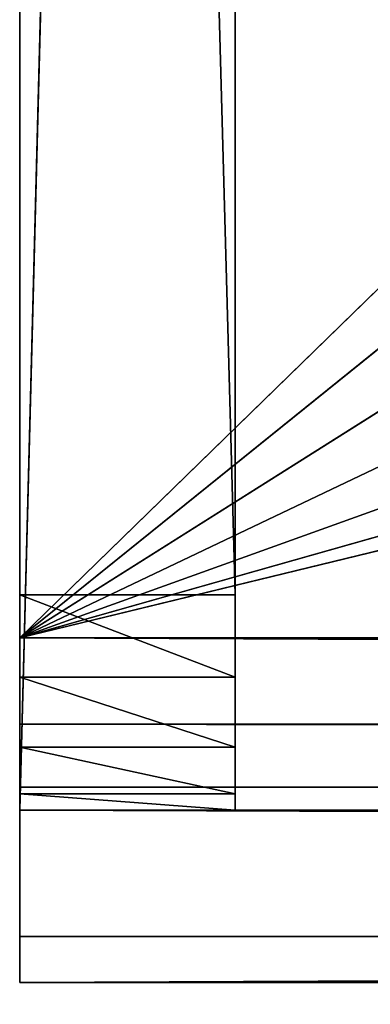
# Model space of a CAD drawing. Extents: x 323 to 497, y 0 to 111.
# Tile 30 of 256: x 325.15 to 326.78, y 51.63 to 56.2. Entities that reach past the tile are written whole.
import ezdxf

# ---------------------------------------------------------------- set-up
doc = ezdxf.new("R2010")
doc.units = 0
doc.header["$LTSCALE"] = 25.4
doc.layers.get('0').update_dxf_attribs({"color": 13, "linetype": 'CONTINUOUS'})

# ---------------------------------------------------------------- blocks, each defined once
blk = doc.blocks.new('MONO-II-7810-7841_STL_1')
at = {"color": 250}
for p, q in [((26.2504, 40.8086, 1.8187), (63.0504, 41.6086, 1.8187)), ((26.2504, 40.8086, 1.8187), (63.0504, 41.6086, 1.8187)), ((26.2504, 41.6086, 1.8187), (63.0504, 41.6086, 1.8187)), ((26.2504, 41.6086, 1.8187), (63.0504, 41.6086, 1.8187)), ((44.6504, 41.6086, 20.7187), (63.0504, 41.6086, 1.8187)), ((44.6504, 41.6086, 20.7187), (63.0504, 41.6086, 1.8187)), ((47.5233, 41.6086, 21.097), (63.0504, 41.6086, 1.8187)), ((47.5233, 41.6086, 21.097), (63.0504, 41.6086, 1.8187)), ((50.2004, 41.6086, 22.2059), (63.0504, 41.6086, 1.8187)), ((50.2004, 41.6086, 22.2059), (63.0504, 41.6086, 1.8187)), ((52.4993, 41.6086, 23.9699), (63.0504, 41.6086, 1.8187)), ((52.4993, 41.6086, 23.9699), (63.0504, 41.6086, 1.8187)), ((54.2633, 41.6086, 26.2687), (63.0504, 41.6086, 1.8187)), ((54.2633, 41.6086, 26.2687), (63.0504, 41.6086, 1.8187)), ((55.3722, 41.6086, 28.9459), (63.0504, 41.6086, 1.8187)), ((55.3722, 41.6086, 28.9459), (63.0504, 41.6086, 1.8187)), ((55.7504, 41.6086, 31.8187), (63.0504, 41.6086, 1.8187)), ((55.7504, 41.6086, 31.8187), (63.0504, 41.6086, 1.8187)), ((63.0504, 40.8086, 1.8187), (63.0504, 41.6086, 1.8187)), ((63.0504, 41.6086, 1.8187), (63.4504, 40.7015, 1.8187)), ((63.0504, 41.6086, 1.8187), (63.4504, 40.7015, 1.8187)), ((63.0504, 41.6086, 1.8187), (63.8504, 41.3943, 1.8187)), ((63.0504, 40.8086, 1.8187), (63.0504, 41.6086, 1.8187)), ((63.0504, 41.6086, 1.8187), (63.8504, 41.3943, 1.8187)), ((63.0504, 41.6086, 1.8187), (63.8504, 41.3943, 171.8187)), ((63.0504, 41.6086, 1.8187), (63.8504, 41.3943, 171.8187)), ((63.0504, 41.6086, 1.8187), (63.0504, 41.6086, 171.8187)), ((63.0504, 41.6086, 1.8187), (63.0504, 41.6086, 171.8187)), ((63.8504, 41.3943, 1.8187), (63.4504, 40.7015, 1.8187)), ((63.8504, 41.3943, 1.8187), (63.4504, 40.7015, 1.8187)), ((63.8504, 41.3943, 1.8187), (63.7432, 40.4086, 1.8187)), ((63.8504, 41.3943, 1.8187), (63.7432, 40.4086, 1.8187)), ((63.8504, 41.3943, 1.8187), (64.436, 40.8086, 1.8187)), ((63.8504, 41.3943, 1.8187), (64.436, 40.8086, 1.8187)), ((63.8504, 41.3943, 1.8187), (64.436, 40.8086, 171.8187)), ((63.8504, 41.3943, 1.8187), (64.436, 40.8086, 171.8187)), ((63.8504, 41.3943, 1.8187), (63.8504, 41.3943, 171.8187)), ((63.8504, 41.3943, 1.8187), (63.8504, 41.3943, 171.8187)), ((62.8504, 40.8086, 2.8187), (25.4504, 39.8086, 2.8187)), ((62.8504, 40.8086, 2.8187), (25.4504, 39.8086, 2.8187)), ((63.0504, 40.8086, 1.8187), (26.2504, 40.8086, 1.8187)), ((63.0504, 40.8086, 1.8187), (26.2504, 40.8086, 1.8187)), ((62.8504, 40.8086, 1.8187), (26.4504, 40.8086, 1.8187)), ((26.4504, 40.8086, 1.8187), (62.8504, 40.8086, 2.8187)), ((26.4504, 40.8086, 1.8187), (62.8504, 40.8086, 2.8187)), ((26.4504, 40.8086, 2.8187), (62.8504, 40.8086, 2.8187)), ((63.8504, 39.8086, 1.8187), (26.4504, 40.8086, 1.8187)), ((62.8504, 40.8086, 1.8187), (26.4504, 40.8086, 1.8187)), ((63.8504, 39.8086, 1.8187), (26.4504, 40.8086, 1.8187)), ((26.4504, 40.8086, 2.8187), (62.8504, 40.8086, 2.8187)), ((63.0504, 40.8086, 1.8187), (44.6504, 40.8086, 20.7187)), ((63.0504, 40.8086, 1.8187), (44.6504, 40.8086, 20.7187)), ((63.0504, 40.8086, 1.8187), (47.5233, 40.8086, 21.097)), ((63.0504, 40.8086, 1.8187), (47.5233, 40.8086, 21.097)), ((50.2004, 40.8086, 22.2059), (63.0504, 40.8086, 1.8187)), ((50.2004, 40.8086, 22.2059), (63.0504, 40.8086, 1.8187)), ((52.4993, 40.8086, 23.9699), (63.0504, 40.8086, 1.8187)), ((52.4993, 40.8086, 23.9699), (63.0504, 40.8086, 1.8187)), ((54.2633, 40.8086, 26.2687), (63.0504, 40.8086, 1.8187)), ((54.2633, 40.8086, 26.2687), (63.0504, 40.8086, 1.8187)), ((55.3722, 40.8086, 28.9459), (63.0504, 40.8086, 1.8187)), ((55.3722, 40.8086, 28.9459), (63.0504, 40.8086, 1.8187)), ((55.7504, 40.8086, 31.8187), (63.0504, 40.8086, 1.8187)), ((55.7504, 40.8086, 31.8187), (63.0504, 40.8086, 1.8187)), ((62.8504, 40.8086, 2.8187), (62.8504, 40.8086, 1.8187)), ((62.8504, 40.8086, 2.8187), (62.8504, 40.8086, 1.8187)), ((62.8504, 40.8086, 2.8187), (63.2331, 40.7325, 2.8187)), ((63.2331, 40.7325, 2.8187), (62.8504, 40.8086, 1.8187)), ((63.2331, 40.7325, 2.8187), (62.8504, 40.8086, 1.8187)), ((63.2331, 40.7325, 1.8187), (62.8504, 40.8086, 1.8187)), ((63.2331, 40.7325, 1.8187), (62.8504, 40.8086, 1.8187)), ((63.5575, 40.5158, 1.8187), (62.8504, 40.8086, 1.8187)), ((63.7743, 40.1913, 1.8187), (62.8504, 40.8086, 1.8187)), ((63.5575, 40.5158, 1.8187), (62.8504, 40.8086, 1.8187)), ((63.7743, 40.1913, 1.8187), (62.8504, 40.8086, 1.8187)), ((63.8504, 39.8086, 1.8187), (62.8504, 40.8086, 1.8187)), ((63.8504, 39.8086, 1.8187), (62.8504, 40.8086, 1.8187)), ((62.8504, 40.8086, 2.8187), (63.2331, 40.7325, 2.8187)), ((62.8504, 40.8086, 2.8187), (63.7743, 40.1913, 2.8187)), ((62.8504, 40.8086, 2.8187), (63.7743, 40.1913, 2.8187)), ((62.8504, 40.8086, 2.8187), (63.8504, 39.8086, 2.8187)), ((62.8504, 40.8086, 2.8187), (63.8504, 39.8086, 2.8187)), ((63.4504, 40.7015, 1.8187), (63.0504, 40.8086, 1.8187)), ((63.0504, 40.8086, 1.8187), (63.0504, 40.8086, 171.8187)), ((63.0504, 40.8086, 1.8187), (63.0504, 40.8086, 171.8187)), ((63.0504, 40.8086, 1.8187), (63.4504, 40.7015, 171.8187)), ((63.0504, 40.8086, 1.8187), (63.4504, 40.7015, 171.8187)), ((63.4504, 40.7015, 1.8187), (63.0504, 40.8086, 1.8187)), ((64.436, 40.8086, 1.8187), (63.7432, 40.4086, 1.8187)), ((64.436, 40.8086, 1.8187), (63.7432, 40.4086, 1.8187)), ((64.436, 40.8086, 1.8187), (63.8504, 40.0086, 1.8187)), ((64.436, 40.8086, 1.8187), (63.8504, 40.0086, 1.8187)), ((64.436, 40.8086, 1.8187), (64.6504, 40.0086, 1.8187)), ((64.436, 40.8086, 1.8187), (64.6504, 40.0086, 1.8187)), ((64.436, 40.8086, 1.8187), (64.6504, 40.0086, 171.8187)), ((64.436, 40.8086, 1.8187), (64.6504, 40.0086, 171.8187)), ((64.436, 40.8086, 1.8187), (64.436, 40.8086, 171.8187)), ((64.436, 40.8086, 1.8187), (64.436, 40.8086, 171.8187)), ((63.2331, 40.7325, 2.8187), (63.2331, 40.7325, 1.8187)), ((63.2331, 40.7325, 2.8187), (63.2331, 40.7325, 1.8187)), ((63.2331, 40.7325, 2.8187), (63.5575, 40.5158, 2.8187)), ((63.5575, 40.5158, 2.8187), (63.2331, 40.7325, 1.8187)), ((63.5575, 40.5158, 2.8187), (63.2331, 40.7325, 1.8187)), ((63.5575, 40.5158, 1.8187), (63.2331, 40.7325, 1.8187)), ((63.5575, 40.5158, 1.8187), (63.2331, 40.7325, 1.8187)), ((63.2331, 40.7325, 2.8187), (63.5575, 40.5158, 2.8187)), ((63.2331, 40.7325, 2.8187), (63.7743, 40.1913, 2.8187)), ((63.2331, 40.7325, 2.8187), (63.7743, 40.1913, 2.8187)), ((63.7432, 40.4086, 1.8187), (63.4504, 40.7015, 1.8187)), ((63.4504, 40.7015, 1.8187), (63.4504, 40.7015, 171.8187)), ((63.4504, 40.7015, 1.8187), (63.4504, 40.7015, 171.8187)), ((63.4504, 40.7015, 1.8187), (63.7432, 40.4086, 171.8187)), ((63.4504, 40.7015, 1.8187), (63.7432, 40.4086, 171.8187)), ((63.7432, 40.4086, 1.8187), (63.4504, 40.7015, 1.8187)), ((63.5575, 40.5158, 2.8187), (63.5575, 40.5158, 1.8187)), ((63.5575, 40.5158, 2.8187), (63.5575, 40.5158, 1.8187)), ((63.5575, 40.5158, 2.8187), (63.7743, 40.1913, 2.8187)), ((63.7743, 40.1913, 2.8187), (63.5575, 40.5158, 1.8187)), ((63.7743, 40.1913, 2.8187), (63.5575, 40.5158, 1.8187)), ((63.7743, 40.1913, 1.8187), (63.5575, 40.5158, 1.8187)), ((63.7743, 40.1913, 1.8187), (63.5575, 40.5158, 1.8187)), ((63.5575, 40.5158, 2.8187), (63.7743, 40.1913, 2.8187)), ((63.8504, 40.0086, 1.8187), (63.7432, 40.4086, 1.8187)), ((63.7432, 40.4086, 1.8187), (63.7432, 40.4086, 171.8187)), ((63.7432, 40.4086, 1.8187), (63.7432, 40.4086, 171.8187)), ((63.7432, 40.4086, 1.8187), (63.8504, 40.0086, 171.8187)), ((63.7432, 40.4086, 1.8187), (63.8504, 40.0086, 171.8187)), ((63.8504, 40.0086, 1.8187), (63.7432, 40.4086, 1.8187)), ((63.7743, 40.1913, 2.8187), (63.7743, 40.1913, 1.8187)), ((63.7743, 40.1913, 2.8187), (63.7743, 40.1913, 1.8187)), ((63.7743, 40.1913, 2.8187), (63.8504, 39.8086, 2.8187)), ((63.8504, 39.8086, 2.8187), (63.7743, 40.1913, 1.8187)), ((63.8504, 39.8086, 2.8187), (63.7743, 40.1913, 1.8187)), ((63.8504, 39.8086, 1.8187), (63.7743, 40.1913, 1.8187)), ((63.8504, 39.8086, 1.8187), (63.7743, 40.1913, 1.8187)), ((63.7743, 40.1913, 2.8187), (63.8504, 39.8086, 2.8187)), ((64.6504, 40.0086, 1.8187), (63.8504, 40.0086, 1.8187)), ((63.8504, 40.0086, 1.8187), (63.8504, 40.0086, 171.8187)), ((63.8504, 40.0086, 171.8187), (63.8504, 21.6086, 1.8187)), ((63.8504, 40.0086, 171.8187), (63.8504, 21.6086, 1.8187)), ((63.8504, 40.0086, 1.8187), (63.8504, 40.0086, 171.8187)), ((63.8504, 40.0086, 1.8187), (63.8504, 21.6086, 1.8187)), ((64.6504, 21.6086, 1.8187), (63.8504, 40.0086, 1.8187)), ((64.6504, 40.0086, 1.8187), (63.8504, 40.0086, 1.8187)), ((64.6504, 21.6086, 1.8187), (63.8504, 40.0086, 1.8187)), ((63.8504, 40.0086, 1.8187), (63.8504, 21.6086, 1.8187)), ((64.6504, 21.6086, 171.8187), (64.6504, 40.0086, 1.8187)), ((64.6504, 40.0086, 1.8187), (64.6504, 40.0086, 171.8187)), ((64.6504, 21.6086, 171.8187), (64.6504, 40.0086, 1.8187)), ((64.6504, 21.6086, 1.8187), (64.6504, 40.0086, 1.8187)), ((64.6504, 40.0086, 1.8187), (64.6504, 40.0086, 171.8187)), ((64.6504, 21.6086, 1.8187), (64.6504, 40.0086, 1.8187)), ((25.4504, 21.6086, 1.8187), (63.8504, 39.8086, 1.8187)), ((25.4504, 21.6086, 1.8187), (63.8504, 39.8086, 1.8187)), ((25.4504, 39.8086, 1.8187), (63.8504, 39.8086, 1.8187)), ((25.4504, 39.8086, 1.8187), (63.8504, 39.8086, 1.8187)), ((25.4504, 39.8086, 2.8187), (63.8504, 39.8086, 2.8187)), ((25.4504, 39.8086, 2.8187), (63.8504, 39.8086, 2.8187)), ((25.4504, 39.8086, 2.8187), (63.8504, 21.6086, 2.8187)), ((25.4504, 39.8086, 2.8187), (63.8504, 21.6086, 2.8187)), ((63.8504, 39.8086, 2.8187), (63.8504, 39.8086, 1.8187)), ((63.8504, 21.6086, 1.8187), (63.8504, 39.8086, 1.8187)), ((63.8504, 39.8086, 1.8187), (63.8504, 21.6086, 2.8187)), ((63.8504, 39.8086, 1.8187), (63.8504, 21.6086, 2.8187)), ((63.8504, 39.8086, 2.8187), (63.8504, 39.8086, 1.8187)), ((63.8504, 39.8086, 2.8187), (63.8504, 21.6086, 2.8187)), ((63.8504, 21.6086, 1.8187), (63.8504, 39.8086, 1.8187)), ((63.8504, 39.8086, 2.8187), (63.8504, 21.6086, 2.8187)), ((25.4504, 21.6086, 1.8187), (63.8504, 21.6086, 1.8187)), ((63.8504, 21.6086, 1.8187), (25.4504, 21.6086, 2.8187)), ((63.8504, 21.6086, 1.8187), (25.4504, 21.6086, 2.8187)), ((63.8504, 21.6086, 2.8187), (25.4504, 21.6086, 2.8187)), ((25.4504, 21.6086, 1.8187), (63.8504, 21.6086, 1.8187)), ((63.8504, 21.6086, 2.8187), (25.4504, 21.6086, 2.8187)), ((63.8504, 21.6086, 1.8187), (63.8504, 21.6086, 171.8187)), ((63.8504, 21.6086, 171.8187), (64.6504, 21.6086, 1.8187)), ((63.8504, 21.6086, 171.8187), (64.6504, 21.6086, 1.8187)), ((63.8504, 21.6086, 1.8187), (63.8504, 21.6086, 171.8187)), ((63.8504, 21.6086, 1.8187), (64.6504, 21.6086, 1.8187)), ((63.8504, 21.6086, 1.8187), (64.6504, 21.6086, 1.8187)), ((63.8504, 21.6086, 2.8187), (63.8504, 21.6086, 1.8187)), ((63.8504, 21.6086, 2.8187), (63.8504, 21.6086, 1.8187)), ((64.6504, 21.6086, 1.8187), (64.6504, 21.6086, 171.8187)), ((64.6504, 21.6086, 1.8187), (64.6504, 21.6086, 171.8187))]:
    blk.add_line(p, q, dxfattribs=at)
at = {"color": 7}
mesh = blk.add_polyface(dxfattribs=at)
corners = [(94.7529, 142.1906, 9.4404), (24.8095, 64.1634, 2.7572), (21.8396, 66.7625, 3.4935)]
mesh.append_faces([[corners[k] for k in face] for face in [(0, 1, 2)]], dxfattribs={"color": 7})
mesh = blk.add_polyface(dxfattribs=at)
corners = [(97.7467, 139.5202, 9.2854), (24.8095, 64.1634, 2.7572), (94.7529, 142.1906, 9.4404)]
mesh.append_faces([[corners[k] for k in face] for face in [(0, 1, 2)]], dxfattribs={"color": 7})
mesh = blk.add_polyface(dxfattribs=at)
corners = [(97.7467, 139.5202, 9.2854), (27.8033, 61.493, 2.6022), (24.8095, 64.1634, 2.7572)]
mesh.append_faces([[corners[k] for k in face] for face in [(0, 1, 2)]], dxfattribs={"color": 7})
mesh = blk.add_polyface(dxfattribs=at)
corners = [(100.7007, 136.8355, 9.7149), (27.8033, 61.493, 2.6022), (97.7467, 139.5202, 9.2854)]
mesh.append_faces([[corners[k] for k in face] for face in [(0, 1, 2)]], dxfattribs={"color": 7})
mesh = blk.add_polyface(dxfattribs=at)
corners = [(100.7007, 136.8355, 9.7149), (30.7573, 58.8083, 3.0317), (27.8033, 61.493, 2.6022)]
mesh.append_faces([[corners[k] for k in face] for face in [(0, 1, 2)]], dxfattribs={"color": 7})
mesh = blk.add_polyface(dxfattribs=at)
corners = [(103.5518, 134.1937, 10.7199), (30.7573, 58.8083, 3.0317), (100.7007, 136.8355, 9.7149)]
mesh.append_faces([[corners[k] for k in face] for face in [(0, 1, 2)]], dxfattribs={"color": 7})
mesh = blk.add_polyface(dxfattribs=at)
corners = [(103.5518, 134.1937, 10.7199), (33.6084, 56.1664, 4.0367), (30.7573, 58.8083, 3.0317)]
mesh.append_faces([[corners[k] for k in face] for face in [(0, 1, 2)]], dxfattribs={"color": 7})
mesh = blk.add_polyface(dxfattribs=at)
corners = [(63.0504, 40.8086, 1.8187), (26.2504, 40.8086, 1.8187), (63.0504, 41.6086, 1.8187)]
mesh.append_faces([[corners[k] for k in face] for face in [(0, 1, 2)]], dxfattribs={"color": 7})
mesh = blk.add_polyface(dxfattribs=at)
corners = [(63.0504, 41.6086, 1.8187), (26.2504, 40.8086, 1.8187), (26.2504, 41.6086, 1.8187)]
mesh.append_faces([[corners[k] for k in face] for face in [(0, 1, 2)]], dxfattribs={"color": 7})
mesh = blk.add_polyface(dxfattribs=at)
corners = [(44.6504, 41.6086, 20.7187), (63.0504, 41.6086, 1.8187), (26.2504, 41.6086, 1.8187)]
mesh.append_faces([[corners[k] for k in face] for face in [(0, 1, 2)]], dxfattribs={"color": 7})
mesh = blk.add_polyface(dxfattribs=at)
corners = [(47.5233, 41.6086, 21.097), (63.0504, 41.6086, 1.8187), (44.6504, 41.6086, 20.7187)]
mesh.append_faces([[corners[k] for k in face] for face in [(0, 1, 2)]], dxfattribs={"color": 7})
mesh = blk.add_polyface(dxfattribs=at)
corners = [(50.2004, 41.6086, 22.2059), (63.0504, 41.6086, 1.8187), (47.5233, 41.6086, 21.097)]
mesh.append_faces([[corners[k] for k in face] for face in [(0, 1, 2)]], dxfattribs={"color": 7})
mesh = blk.add_polyface(dxfattribs=at)
corners = [(52.4993, 41.6086, 23.9699), (63.0504, 41.6086, 1.8187), (50.2004, 41.6086, 22.2059)]
mesh.append_faces([[corners[k] for k in face] for face in [(0, 1, 2)]], dxfattribs={"color": 7})
mesh = blk.add_polyface(dxfattribs=at)
corners = [(54.2633, 41.6086, 26.2687), (63.0504, 41.6086, 1.8187), (52.4993, 41.6086, 23.9699)]
mesh.append_faces([[corners[k] for k in face] for face in [(0, 1, 2)]], dxfattribs={"color": 7})
mesh = blk.add_polyface(dxfattribs=at)
corners = [(55.3722, 41.6086, 28.9459), (63.0504, 41.6086, 1.8187), (54.2633, 41.6086, 26.2687)]
mesh.append_faces([[corners[k] for k in face] for face in [(0, 1, 2)]], dxfattribs={"color": 7})
mesh = blk.add_polyface(dxfattribs=at)
corners = [(55.7504, 41.6086, 31.8187), (63.0504, 41.6086, 1.8187), (55.3722, 41.6086, 28.9459)]
mesh.append_faces([[corners[k] for k in face] for face in [(0, 1, 2)]], dxfattribs={"color": 7})
mesh = blk.add_polyface(dxfattribs=at)
corners = [(63.0504, 41.6086, 171.8187), (63.0504, 41.6086, 1.8187), (55.7504, 41.6086, 31.8187)]
mesh.append_faces([[corners[k] for k in face] for face in [(0, 1, 2)]], dxfattribs={"color": 7})
mesh = blk.add_polyface(dxfattribs=at)
corners = [(63.4504, 40.7015, 1.8187), (63.0504, 40.8086, 1.8187), (63.0504, 41.6086, 1.8187)]
mesh.append_faces([[corners[k] for k in face] for face in [(0, 1, 2)]], dxfattribs={"color": 7})
mesh = blk.add_polyface(dxfattribs=at)
corners = [(63.8504, 41.3943, 1.8187), (63.4504, 40.7015, 1.8187), (63.0504, 41.6086, 1.8187)]
mesh.append_faces([[corners[k] for k in face] for face in [(0, 1, 2)]], dxfattribs={"color": 7})
mesh = blk.add_polyface(dxfattribs=at)
corners = [(63.8504, 41.3943, 171.8187), (63.8504, 41.3943, 1.8187), (63.0504, 41.6086, 1.8187)]
mesh.append_faces([[corners[k] for k in face] for face in [(0, 1, 2)]], dxfattribs={"color": 7})
mesh = blk.add_polyface(dxfattribs=at)
corners = [(63.8504, 41.3943, 171.8187), (63.0504, 41.6086, 1.8187), (63.0504, 41.6086, 171.8187)]
mesh.append_faces([[corners[k] for k in face] for face in [(0, 1, 2)]], dxfattribs={"color": 7})
mesh = blk.add_polyface(dxfattribs=at)
corners = [(63.8504, 41.3943, 1.8187), (63.7432, 40.4086, 1.8187), (63.4504, 40.7015, 1.8187)]
mesh.append_faces([[corners[k] for k in face] for face in [(0, 1, 2)]], dxfattribs={"color": 7})
mesh = blk.add_polyface(dxfattribs=at)
corners = [(64.436, 40.8086, 1.8187), (63.7432, 40.4086, 1.8187), (63.8504, 41.3943, 1.8187)]
mesh.append_faces([[corners[k] for k in face] for face in [(0, 1, 2)]], dxfattribs={"color": 7})
mesh = blk.add_polyface(dxfattribs=at)
corners = [(63.8504, 41.3943, 1.8187), (64.436, 40.8086, 171.8187), (64.436, 40.8086, 1.8187)]
mesh.append_faces([[corners[k] for k in face] for face in [(0, 1, 2)]], dxfattribs={"color": 7})
mesh = blk.add_polyface(dxfattribs=at)
corners = [(63.8504, 41.3943, 171.8187), (64.436, 40.8086, 171.8187), (63.8504, 41.3943, 1.8187)]
mesh.append_faces([[corners[k] for k in face] for face in [(0, 1, 2)]], dxfattribs={"color": 7})
mesh = blk.add_polyface(dxfattribs=at)
corners = [(63.8504, 39.8086, 1.8187), (25.4504, 39.8086, 1.8187), (26.4504, 40.8086, 1.8187)]
mesh.append_faces([[corners[k] for k in face] for face in [(0, 1, 2)]], dxfattribs={"color": 7})
mesh = blk.add_polyface(dxfattribs=at)
corners = [(63.8504, 39.8086, 2.8187), (62.8504, 40.8086, 2.8187), (25.4504, 39.8086, 2.8187)]
mesh.append_faces([[corners[k] for k in face] for face in [(0, 1, 2)]], dxfattribs={"color": 7})
mesh = blk.add_polyface(dxfattribs=at)
corners = [(62.8504, 40.8086, 2.8187), (26.4504, 40.8086, 2.8187), (25.4504, 39.8086, 2.8187)]
mesh.append_faces([[corners[k] for k in face] for face in [(0, 1, 2)]], dxfattribs={"color": 7})
mesh = blk.add_polyface(dxfattribs=at)
corners = [(44.6504, 40.8086, 20.7187), (26.2504, 40.8086, 1.8187), (63.0504, 40.8086, 1.8187)]
mesh.append_faces([[corners[k] for k in face] for face in [(0, 1, 2)]], dxfattribs={"color": 7})
mesh = blk.add_polyface(dxfattribs=at)
corners = [(62.8504, 40.8086, 2.8187), (62.8504, 40.8086, 1.8187), (26.4504, 40.8086, 1.8187)]
mesh.append_faces([[corners[k] for k in face] for face in [(0, 1, 2)]], dxfattribs={"color": 7})
mesh = blk.add_polyface(dxfattribs=at)
corners = [(26.4504, 40.8086, 2.8187), (62.8504, 40.8086, 2.8187), (26.4504, 40.8086, 1.8187)]
mesh.append_faces([[corners[k] for k in face] for face in [(0, 1, 2)]], dxfattribs={"color": 7})
mesh = blk.add_polyface(dxfattribs=at)
corners = [(63.8504, 39.8086, 1.8187), (26.4504, 40.8086, 1.8187), (62.8504, 40.8086, 1.8187)]
mesh.append_faces([[corners[k] for k in face] for face in [(0, 1, 2)]], dxfattribs={"color": 7})
mesh = blk.add_polyface(dxfattribs=at)
corners = [(47.5233, 40.8086, 21.097), (44.6504, 40.8086, 20.7187), (63.0504, 40.8086, 1.8187)]
mesh.append_faces([[corners[k] for k in face] for face in [(0, 1, 2)]], dxfattribs={"color": 7})
mesh = blk.add_polyface(dxfattribs=at)
corners = [(50.2004, 40.8086, 22.2059), (47.5233, 40.8086, 21.097), (63.0504, 40.8086, 1.8187)]
mesh.append_faces([[corners[k] for k in face] for face in [(0, 1, 2)]], dxfattribs={"color": 7})
mesh = blk.add_polyface(dxfattribs=at)
corners = [(52.4993, 40.8086, 23.9699), (50.2004, 40.8086, 22.2059), (63.0504, 40.8086, 1.8187)]
mesh.append_faces([[corners[k] for k in face] for face in [(0, 1, 2)]], dxfattribs={"color": 7})
mesh = blk.add_polyface(dxfattribs=at)
corners = [(54.2633, 40.8086, 26.2687), (52.4993, 40.8086, 23.9699), (63.0504, 40.8086, 1.8187)]
mesh.append_faces([[corners[k] for k in face] for face in [(0, 1, 2)]], dxfattribs={"color": 7})
mesh = blk.add_polyface(dxfattribs=at)
corners = [(55.3722, 40.8086, 28.9459), (54.2633, 40.8086, 26.2687), (63.0504, 40.8086, 1.8187)]
mesh.append_faces([[corners[k] for k in face] for face in [(0, 1, 2)]], dxfattribs={"color": 7})
mesh = blk.add_polyface(dxfattribs=at)
corners = [(55.7504, 40.8086, 31.8187), (55.3722, 40.8086, 28.9459), (63.0504, 40.8086, 1.8187)]
mesh.append_faces([[corners[k] for k in face] for face in [(0, 1, 2)]], dxfattribs={"color": 7})
mesh = blk.add_polyface(dxfattribs=at)
corners = [(63.0504, 40.8086, 171.8187), (55.7504, 40.8086, 31.8187), (63.0504, 40.8086, 1.8187)]
mesh.append_faces([[corners[k] for k in face] for face in [(0, 1, 2)]], dxfattribs={"color": 7})
mesh = blk.add_polyface(dxfattribs=at)
corners = [(63.2331, 40.7325, 2.8187), (62.8504, 40.8086, 1.8187), (62.8504, 40.8086, 2.8187)]
mesh.append_faces([[corners[k] for k in face] for face in [(0, 1, 2)]], dxfattribs={"color": 7})
mesh = blk.add_polyface(dxfattribs=at)
corners = [(63.2331, 40.7325, 2.8187), (63.2331, 40.7325, 1.8187), (62.8504, 40.8086, 1.8187)]
mesh.append_faces([[corners[k] for k in face] for face in [(0, 1, 2)]], dxfattribs={"color": 7})
mesh = blk.add_polyface(dxfattribs=at)
corners = [(63.5575, 40.5158, 1.8187), (62.8504, 40.8086, 1.8187), (63.2331, 40.7325, 1.8187)]
mesh.append_faces([[corners[k] for k in face] for face in [(0, 1, 2)]], dxfattribs={"color": 7})
mesh = blk.add_polyface(dxfattribs=at)
corners = [(63.7743, 40.1913, 1.8187), (62.8504, 40.8086, 1.8187), (63.5575, 40.5158, 1.8187)]
mesh.append_faces([[corners[k] for k in face] for face in [(0, 1, 2)]], dxfattribs={"color": 7})
mesh = blk.add_polyface(dxfattribs=at)
corners = [(63.8504, 39.8086, 1.8187), (62.8504, 40.8086, 1.8187), (63.7743, 40.1913, 1.8187)]
mesh.append_faces([[corners[k] for k in face] for face in [(0, 1, 2)]], dxfattribs={"color": 7})
mesh = blk.add_polyface(dxfattribs=at)
corners = [(63.7743, 40.1913, 2.8187), (63.2331, 40.7325, 2.8187), (62.8504, 40.8086, 2.8187)]
mesh.append_faces([[corners[k] for k in face] for face in [(0, 1, 2)]], dxfattribs={"color": 7})
mesh = blk.add_polyface(dxfattribs=at)
corners = [(63.8504, 39.8086, 2.8187), (63.7743, 40.1913, 2.8187), (62.8504, 40.8086, 2.8187)]
mesh.append_faces([[corners[k] for k in face] for face in [(0, 1, 2)]], dxfattribs={"color": 7})
mesh = blk.add_polyface(dxfattribs=at)
corners = [(63.0504, 40.8086, 171.8187), (63.0504, 40.8086, 1.8187), (63.4504, 40.7015, 171.8187)]
mesh.append_faces([[corners[k] for k in face] for face in [(0, 1, 2)]], dxfattribs={"color": 7})
mesh = blk.add_polyface(dxfattribs=at)
corners = [(63.4504, 40.7015, 171.8187), (63.0504, 40.8086, 1.8187), (63.4504, 40.7015, 1.8187)]
mesh.append_faces([[corners[k] for k in face] for face in [(0, 1, 2)]], dxfattribs={"color": 7})
mesh = blk.add_polyface(dxfattribs=at)
corners = [(64.436, 40.8086, 1.8187), (63.8504, 40.0086, 1.8187), (63.7432, 40.4086, 1.8187)]
mesh.append_faces([[corners[k] for k in face] for face in [(0, 1, 2)]], dxfattribs={"color": 7})
mesh = blk.add_polyface(dxfattribs=at)
corners = [(64.6504, 40.0086, 1.8187), (63.8504, 40.0086, 1.8187), (64.436, 40.8086, 1.8187)]
mesh.append_faces([[corners[k] for k in face] for face in [(0, 1, 2)]], dxfattribs={"color": 7})
mesh = blk.add_polyface(dxfattribs=at)
corners = [(64.436, 40.8086, 1.8187), (64.6504, 40.0086, 171.8187), (64.6504, 40.0086, 1.8187)]
mesh.append_faces([[corners[k] for k in face] for face in [(0, 1, 2)]], dxfattribs={"color": 7})
mesh = blk.add_polyface(dxfattribs=at)
corners = [(64.436, 40.8086, 171.8187), (64.6504, 40.0086, 171.8187), (64.436, 40.8086, 1.8187)]
mesh.append_faces([[corners[k] for k in face] for face in [(0, 1, 2)]], dxfattribs={"color": 7})
mesh = blk.add_polyface(dxfattribs=at)
corners = [(63.5575, 40.5158, 2.8187), (63.2331, 40.7325, 1.8187), (63.2331, 40.7325, 2.8187)]
mesh.append_faces([[corners[k] for k in face] for face in [(0, 1, 2)]], dxfattribs={"color": 7})
mesh = blk.add_polyface(dxfattribs=at)
corners = [(63.5575, 40.5158, 2.8187), (63.5575, 40.5158, 1.8187), (63.2331, 40.7325, 1.8187)]
mesh.append_faces([[corners[k] for k in face] for face in [(0, 1, 2)]], dxfattribs={"color": 7})
mesh = blk.add_polyface(dxfattribs=at)
corners = [(63.7743, 40.1913, 2.8187), (63.5575, 40.5158, 2.8187), (63.2331, 40.7325, 2.8187)]
mesh.append_faces([[corners[k] for k in face] for face in [(0, 1, 2)]], dxfattribs={"color": 7})
mesh = blk.add_polyface(dxfattribs=at)
corners = [(63.4504, 40.7015, 171.8187), (63.4504, 40.7015, 1.8187), (63.7432, 40.4086, 171.8187)]
mesh.append_faces([[corners[k] for k in face] for face in [(0, 1, 2)]], dxfattribs={"color": 7})
mesh = blk.add_polyface(dxfattribs=at)
corners = [(63.4504, 40.7015, 1.8187), (63.7432, 40.4086, 1.8187), (63.7432, 40.4086, 171.8187)]
mesh.append_faces([[corners[k] for k in face] for face in [(0, 1, 2)]], dxfattribs={"color": 7})
mesh = blk.add_polyface(dxfattribs=at)
corners = [(63.5575, 40.5158, 2.8187), (63.7743, 40.1913, 2.8187), (63.5575, 40.5158, 1.8187)]
mesh.append_faces([[corners[k] for k in face] for face in [(0, 1, 2)]], dxfattribs={"color": 7})
mesh = blk.add_polyface(dxfattribs=at)
corners = [(63.5575, 40.5158, 1.8187), (63.7743, 40.1913, 2.8187), (63.7743, 40.1913, 1.8187)]
mesh.append_faces([[corners[k] for k in face] for face in [(0, 1, 2)]], dxfattribs={"color": 7})
mesh = blk.add_polyface(dxfattribs=at)
corners = [(63.7432, 40.4086, 171.8187), (63.7432, 40.4086, 1.8187), (63.8504, 40.0086, 171.8187)]
mesh.append_faces([[corners[k] for k in face] for face in [(0, 1, 2)]], dxfattribs={"color": 7})
mesh = blk.add_polyface(dxfattribs=at)
corners = [(63.7432, 40.4086, 1.8187), (63.8504, 40.0086, 1.8187), (63.8504, 40.0086, 171.8187)]
mesh.append_faces([[corners[k] for k in face] for face in [(0, 1, 2)]], dxfattribs={"color": 7})
mesh = blk.add_polyface(dxfattribs=at)
corners = [(63.7743, 40.1913, 2.8187), (63.8504, 39.8086, 2.8187), (63.7743, 40.1913, 1.8187)]
mesh.append_faces([[corners[k] for k in face] for face in [(0, 1, 2)]], dxfattribs={"color": 7})
mesh = blk.add_polyface(dxfattribs=at)
corners = [(63.7743, 40.1913, 1.8187), (63.8504, 39.8086, 2.8187), (63.8504, 39.8086, 1.8187)]
mesh.append_faces([[corners[k] for k in face] for face in [(0, 1, 2)]], dxfattribs={"color": 7})
mesh = blk.add_polyface(dxfattribs=at)
corners = [(63.8504, 40.0086, 171.8187), (63.8504, 21.6086, 1.8187), (63.8504, 21.6086, 171.8187)]
mesh.append_faces([[corners[k] for k in face] for face in [(0, 1, 2)]], dxfattribs={"color": 7})
mesh = blk.add_polyface(dxfattribs=at)
corners = [(63.8504, 40.0086, 171.8187), (63.8504, 40.0086, 1.8187), (63.8504, 21.6086, 1.8187)]
mesh.append_faces([[corners[k] for k in face] for face in [(0, 1, 2)]], dxfattribs={"color": 7})
mesh = blk.add_polyface(dxfattribs=at)
corners = [(64.6504, 21.6086, 1.8187), (63.8504, 40.0086, 1.8187), (64.6504, 40.0086, 1.8187)]
mesh.append_faces([[corners[k] for k in face] for face in [(0, 1, 2)]], dxfattribs={"color": 7})
mesh = blk.add_polyface(dxfattribs=at)
corners = [(64.6504, 21.6086, 1.8187), (63.8504, 21.6086, 1.8187), (63.8504, 40.0086, 1.8187)]
mesh.append_faces([[corners[k] for k in face] for face in [(0, 1, 2)]], dxfattribs={"color": 7})
mesh = blk.add_polyface(dxfattribs=at)
corners = [(64.6504, 40.0086, 171.8187), (64.6504, 21.6086, 171.8187), (64.6504, 40.0086, 1.8187)]
mesh.append_faces([[corners[k] for k in face] for face in [(0, 1, 2)]], dxfattribs={"color": 7})
mesh = blk.add_polyface(dxfattribs=at)
corners = [(64.6504, 40.0086, 1.8187), (64.6504, 21.6086, 171.8187), (64.6504, 21.6086, 1.8187)]
mesh.append_faces([[corners[k] for k in face] for face in [(0, 1, 2)]], dxfattribs={"color": 7})
mesh = blk.add_polyface(dxfattribs=at)
corners = [(63.8504, 21.6086, 1.8187), (25.4504, 21.6086, 1.8187), (63.8504, 39.8086, 1.8187)]
mesh.append_faces([[corners[k] for k in face] for face in [(0, 1, 2)]], dxfattribs={"color": 7})
mesh = blk.add_polyface(dxfattribs=at)
corners = [(63.8504, 39.8086, 1.8187), (25.4504, 21.6086, 1.8187), (25.4504, 39.8086, 1.8187)]
mesh.append_faces([[corners[k] for k in face] for face in [(0, 1, 2)]], dxfattribs={"color": 7})
mesh = blk.add_polyface(dxfattribs=at)
corners = [(63.8504, 39.8086, 2.8187), (25.4504, 39.8086, 2.8187), (63.8504, 21.6086, 2.8187)]
mesh.append_faces([[corners[k] for k in face] for face in [(0, 1, 2)]], dxfattribs={"color": 7})
mesh = blk.add_polyface(dxfattribs=at)
corners = [(63.8504, 21.6086, 2.8187), (25.4504, 39.8086, 2.8187), (25.4504, 21.6086, 2.8187)]
mesh.append_faces([[corners[k] for k in face] for face in [(0, 1, 2)]], dxfattribs={"color": 7})
mesh = blk.add_polyface(dxfattribs=at)
corners = [(63.8504, 39.8086, 1.8187), (63.8504, 21.6086, 2.8187), (63.8504, 21.6086, 1.8187)]
mesh.append_faces([[corners[k] for k in face] for face in [(0, 1, 2)]], dxfattribs={"color": 7})
mesh = blk.add_polyface(dxfattribs=at)
corners = [(63.8504, 39.8086, 2.8187), (63.8504, 21.6086, 2.8187), (63.8504, 39.8086, 1.8187)]
mesh.append_faces([[corners[k] for k in face] for face in [(0, 1, 2)]], dxfattribs={"color": 7})
mesh = blk.add_polyface(dxfattribs=at)
corners = [(25.4504, 21.6086, 2.8187), (25.4504, 21.6086, 1.8187), (63.8504, 21.6086, 1.8187)]
mesh.append_faces([[corners[k] for k in face] for face in [(0, 1, 2)]], dxfattribs={"color": 7})
mesh = blk.add_polyface(dxfattribs=at)
corners = [(25.4504, 21.6086, 2.8187), (63.8504, 21.6086, 1.8187), (63.8504, 21.6086, 2.8187)]
mesh.append_faces([[corners[k] for k in face] for face in [(0, 1, 2)]], dxfattribs={"color": 7})
mesh = blk.add_polyface(dxfattribs=at)
corners = [(63.8504, 21.6086, 171.8187), (64.6504, 21.6086, 1.8187), (64.6504, 21.6086, 171.8187)]
mesh.append_faces([[corners[k] for k in face] for face in [(0, 1, 2)]], dxfattribs={"color": 7})
mesh = blk.add_polyface(dxfattribs=at)
corners = [(63.8504, 21.6086, 171.8187), (63.8504, 21.6086, 1.8187), (64.6504, 21.6086, 1.8187)]
mesh.append_faces([[corners[k] for k in face] for face in [(0, 1, 2)]], dxfattribs={"color": 7})

msp = doc.modelspace()

# ---------------------------------------------------------------- block references
at = {"color": 0, "extrusion": (1, -3.88578e-16, -6.10623e-16), "rotation": 180}
msp.add_blockref('MONO-II-7810-7841_STL_1', (116.3828, 159.9352, 323.3339), dxfattribs=at)

doc.saveas('drawing.dxf')
